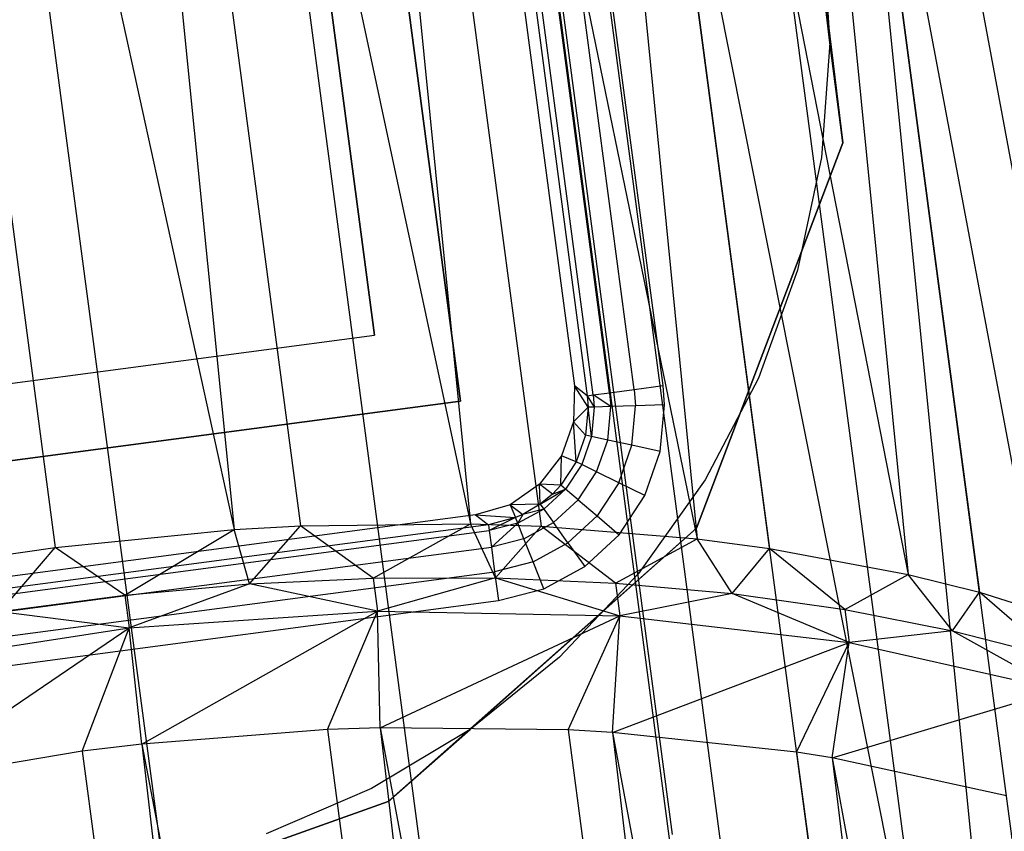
# Model space of a CAD drawing. Extents: x -23.4 to 23.6, y 0.3 to 4.
# Tile 22 of 189: x -22.5 to -22, y 2.7 to 3.1. Entities that reach past the tile are written whole.
import ezdxf

# ---------------------------------------------------------------- set-up
doc = ezdxf.new("R2010")
doc.units = 0
doc.header["$MEASUREMENT"] = 0
doc.layers.get('0').update_dxf_attribs({"color": 13, "linetype": 'CONTINUOUS'})

# ---------------------------------------------------------------- blocks, each defined once
blk = doc.blocks.new('FOURTY_V_PM_STL')
at = {"color": 0}
for p, q in [((-22.09624, 1.08014, -3.84648), (-22.477, 3.95314, -2.17325)), ((-22.09624, 1.08014, -3.84648), (-22.477, 3.95314, -2.17325)), ((-21.96707, 1.07754, -3.81261), (-22.34784, 3.95053, -2.13938)), ((-21.96707, 1.07754, -3.81261), (-22.34784, 3.95053, -2.13938)), ((-22.22867, 1.07115, -3.86117), (-22.60944, 3.94414, -2.18794)), ((-22.22867, 1.07115, -3.86117), (-22.60944, 3.94414, -2.18794)), ((-21.84491, 1.0634, -3.76054), (-22.22567, 3.93639, -2.08731)), ((-21.84491, 1.0634, -3.76054), (-22.22567, 3.93639, -2.08731)), ((-22.51263, 3.92196, -2.12783), (-22.28217, 2.84377, -2.73832)), ((-22.51263, 3.92196, -2.12783), (-22.28217, 2.84377, -2.73832)), ((-22.51263, 3.92196, -2.12783), (-22.36959, 2.8427, -2.75639)), ((-22.51263, 3.92196, -2.12783), (-22.36959, 2.8427, -2.75639)), ((-22.51263, 3.92196, -2.12783), (-22.4036, 2.8408, -2.76086)), ((-22.51263, 3.92196, -2.12783), (-22.4036, 2.8408, -2.76086)), ((-22.3889, 3.92179, -2.09937), (-22.16551, 2.83599, -2.69843)), ((-22.3889, 3.92179, -2.09937), (-22.16551, 2.83599, -2.69843)), ((-22.3889, 3.92179, -2.09937), (-22.24586, 2.84253, -2.72793)), ((-22.3889, 3.92179, -2.09937), (-22.24586, 2.84253, -2.72793)), ((-22.3889, 3.92179, -2.09937), (-22.28217, 2.84377, -2.73832)), ((-22.3889, 3.92179, -2.09937), (-22.28217, 2.84377, -2.73832)), ((-22.63874, 3.91083, -2.13741), (-22.4036, 2.8408, -2.76086)), ((-22.63874, 3.91083, -2.13741), (-22.4036, 2.8408, -2.76086)), ((-22.63874, 3.91083, -2.13741), (-22.4957, 2.83157, -2.76597)), ((-22.63874, 3.91083, -2.13741), (-22.4957, 2.83157, -2.76597)), ((-22.27131, 3.91031, -2.0529), (-22.05698, 2.81771, -2.64234)), ((-22.27131, 3.91031, -2.0529), (-22.05698, 2.81771, -2.64234)), ((-22.27131, 3.91031, -2.0529), (-22.12827, 2.83105, -2.68146)), ((-22.27131, 3.91031, -2.0529), (-22.12827, 2.83105, -2.68146)), ((-22.27131, 3.91031, -2.0529), (-22.16551, 2.83599, -2.69843)), ((-22.27131, 3.91031, -2.0529), (-22.16551, 2.83599, -2.69843)), ((-22.16343, 3.88788, -1.98984), (-21.95968, 2.78944, -2.57166)), ((-22.16343, 3.88788, -1.98984), (-21.95968, 2.78944, -2.57166)), ((-22.16343, 3.88788, -1.98984), (-22.02039, 2.80862, -2.6184)), ((-22.16343, 3.88788, -1.98984), (-22.02039, 2.80862, -2.6184)), ((-22.16343, 3.88788, -1.98984), (-22.05698, 2.81771, -2.64234)), ((-22.16343, 3.88788, -1.98984), (-22.05698, 2.81771, -2.64234)), ((-22.19798, 2.91282, -0.81005), (-22.25641, 3.35372, -0.81005)), ((-22.19798, 2.91282, -0.81005), (-22.25641, 3.35372, -0.81005)), ((-22.18312, 2.91479, -0.80709), (-22.24155, 3.35569, -0.80709)), ((-22.18312, 2.91479, -0.80709), (-22.24155, 3.35569, -0.80709)), ((-22.28058, 3.35052, -0.84611), (-22.22215, 2.90961, -0.84611)), ((-22.28058, 3.35052, -0.84611), (-22.22215, 2.90961, -0.84611)), ((-22.21908, 2.91002, -0.83115), (-22.27751, 3.35093, -0.83115)), ((-22.21908, 2.91002, -0.83115), (-22.27751, 3.35093, -0.83115)), ((-22.21059, 2.91114, -0.8185), (-22.26903, 3.35205, -0.8185)), ((-22.21059, 2.91114, -0.8185), (-22.26903, 3.35205, -0.8185)), ((-22.28561, 3.34396, -1.51575), (-22.22871, 2.91464, -1.51575)), ((-22.28561, 3.34396, -1.51575), (-22.22871, 2.91464, -1.51575)), ((-22.34415, 3.3362, -1.51575), (-22.28725, 2.90688, -1.51575)), ((-22.28725, 2.90688, -0.80709), (-22.34415, 3.3362, -0.80709)), ((-22.34415, 3.3362, -1.51575), (-22.28725, 2.90688, -1.51575)), ((-22.28725, 2.90688, -0.80709), (-22.34415, 3.3362, -0.80709)), ((-22.09012, 3.33477, -1.02345), (-21.98004, 2.2372, -1.62807)), ((-21.89347, 2.28984, -1.69875), (-22.09012, 3.33477, -1.02345)), ((-21.89347, 2.28984, -1.69875), (-22.09012, 3.33477, -1.02345)), ((-21.94708, 2.25551, -1.65201), (-22.09012, 3.33477, -1.02345)), ((-21.94708, 2.25551, -1.65201), (-22.09012, 3.33477, -1.02345)), ((-22.09012, 3.33477, -1.02345), (-21.98004, 2.2372, -1.62807)), ((-22.37801, 3.292, -0.80709), (-22.33145, 2.94074, -0.80709)), ((-22.33145, 2.94074, -0.74803), (-22.37801, 3.292, -0.74803)), ((-22.37801, 3.292, -0.80709), (-22.33145, 2.94074, -0.80709)), ((-22.33145, 2.94074, -0.74803), (-22.37801, 3.292, -0.74803)), ((-22.0454, 2.20575, -1.58894), (-22.18844, 3.28501, -0.96038)), ((-21.98004, 2.2372, -1.62807), (-22.18844, 3.28501, -0.96038)), ((-21.98004, 2.2372, -1.62807), (-22.18844, 3.28501, -0.96038)), ((-22.0454, 2.20575, -1.58894), (-22.18844, 3.28501, -0.96038)), ((-21.75681, 0.39872, -2.59921), (-22.13758, 3.27171, -0.92598)), ((-21.75681, 0.39872, -2.59921), (-22.13758, 3.27171, -0.92598)), ((-22.17828, 2.68399, -1.26468), (-22.25443, 3.25859, -0.93004)), ((-22.17828, 2.68399, -1.26468), (-22.25443, 3.25859, -0.93004)), ((-22.09729, 3.091, -0.80709), (-22.11623, 3.25015, -0.80709)), ((-22.11623, 3.25015, -0.74016), (-22.09068, 3.0397, -0.74016)), ((-22.09729, 3.091, -0.80709), (-22.11623, 3.25015, -0.80709)), ((-22.11623, 3.25015, -0.74016), (-22.09068, 3.0397, -0.74016)), ((-22.22715, 3.23498, -0.88329), (-22.151, 2.66038, -1.21793)), ((-22.22715, 3.23498, -0.88329), (-22.151, 2.66038, -1.21793)), ((-22.10104, 3.14999, -0.80709), (-22.09729, 3.091, -0.80709)), ((-22.10104, 3.14999, -0.80709), (-22.09729, 3.091, -0.80709)), ((-22.10104, 3.14999, -0.74803), (-22.09729, 3.091, -0.74803)), ((-22.10104, 3.14999, -0.74803), (-22.09729, 3.091, -0.74803)), ((-22.09729, 3.091, -0.80709), (-22.10161, 3.03205, -0.80709)), ((-22.09729, 3.091, -0.80709), (-22.10161, 3.03205, -0.80709)), ((-22.09729, 3.091, -0.74803), (-22.10161, 3.03205, -0.74803)), ((-22.09729, 3.091, -0.74803), (-22.10161, 3.03205, -0.74803)), ((-22.09068, 3.0397, -0.80709), (-22.09729, 3.091, -0.80709)), ((-22.09068, 3.0397, -0.80709), (-22.09729, 3.091, -0.80709)), ((-22.09729, 3.091, -0.80709), (-22.09729, 3.091, -0.74803)), ((-22.09729, 3.091, -0.80709), (-22.09729, 3.091, -0.74803)), ((-22.16585, 2.84149, -0.80709), (-22.09068, 3.0397, -0.80709)), ((-22.09068, 3.0397, -0.74016), (-22.16585, 2.84149, -0.74016)), ((-22.16585, 2.84149, -0.80709), (-22.09068, 3.0397, -0.80709)), ((-22.09068, 3.0397, -0.74016), (-22.16585, 2.84149, -0.74016)), ((-22.09068, 3.0397, -0.80709), (-22.09068, 3.0397, -0.74016)), ((-22.09068, 3.0397, -0.80709), (-22.09068, 3.0397, -0.74016)), ((-22.10161, 3.03205, -0.80709), (-22.11392, 2.97424, -0.80709)), ((-22.10161, 3.03205, -0.80709), (-22.11392, 2.97424, -0.80709)), ((-22.10161, 3.03205, -0.74803), (-22.11392, 2.97424, -0.74803)), ((-22.10161, 3.03205, -0.74803), (-22.11392, 2.97424, -0.74803)), ((-22.10161, 3.03205, -0.80709), (-22.10161, 3.03205, -0.74803)), ((-22.10161, 3.03205, -0.80709), (-22.10161, 3.03205, -0.74803)), ((-22.11392, 2.97424, -0.80709), (-22.13398, 2.91864, -0.80709)), ((-22.11392, 2.97424, -0.80709), (-22.13398, 2.91864, -0.80709)), ((-22.11392, 2.97424, -0.74803), (-22.13398, 2.91864, -0.74803)), ((-22.11392, 2.97424, -0.74803), (-22.13398, 2.91864, -0.74803)), ((-22.11392, 2.97424, -0.80709), (-22.11392, 2.97424, -0.74803)), ((-22.11392, 2.97424, -0.80709), (-22.11392, 2.97424, -0.74803)), ((-22.68271, 2.89418, -0.80709), (-22.33145, 2.94074, -0.80709)), ((-22.68271, 2.89418, -0.80709), (-22.33145, 2.94074, -0.80709)), ((-22.68271, 2.89418, -0.74803), (-22.33145, 2.94074, -0.74803)), ((-22.68271, 2.89418, -0.74803), (-22.33145, 2.94074, -0.74803)), ((-22.33145, 2.94074, -0.80709), (-22.33145, 2.94074, -0.74803)), ((-22.33145, 2.94074, -0.80709), (-22.33145, 2.94074, -0.74803)), ((-22.13398, 2.91864, -0.80709), (-22.16143, 2.86629, -0.80709)), ((-22.13398, 2.91864, -0.80709), (-22.16143, 2.86629, -0.80709)), ((-22.13398, 2.91864, -0.74803), (-22.16143, 2.86629, -0.74803)), ((-22.13398, 2.91864, -0.74803), (-22.16143, 2.86629, -0.74803)), ((-22.13398, 2.91864, -0.80709), (-22.13398, 2.91864, -0.74803)), ((-22.13398, 2.91864, -0.80709), (-22.13398, 2.91864, -0.74803)), ((-22.22871, 2.91464, -1.51575), (-22.22917, 2.89617, -1.51575)), ((-22.22871, 2.91464, -1.51575), (-22.22917, 2.89617, -1.51575)), ((-22.22215, 2.90961, -0.84611), (-22.22871, 2.91464, -1.51575)), ((-22.22166, 2.90368, -0.84608), (-22.22871, 2.91464, -1.51575)), ((-22.22215, 2.90961, -0.84611), (-22.22871, 2.91464, -1.51575)), ((-22.22166, 2.90368, -0.84608), (-22.22871, 2.91464, -1.51575)), ((-22.21059, 2.91114, -0.8185), (-22.19798, 2.91282, -0.81005)), ((-22.21059, 2.91114, -0.8185), (-22.19798, 2.91282, -0.81005)), ((-22.19798, 2.91282, -0.81005), (-22.18312, 2.91479, -0.80709)), ((-22.19798, 2.91282, -0.81005), (-22.18312, 2.91479, -0.80709)), ((-22.19798, 2.91282, -0.81005), (-22.19728, 2.90444, -0.81005)), ((-22.19798, 2.91282, -0.81005), (-22.19728, 2.90444, -0.81005)), ((-22.18231, 2.9049, -0.80709), (-22.18312, 2.91479, -0.80709)), ((-22.18231, 2.9049, -0.80709), (-22.18312, 2.91479, -0.80709)), ((-22.28725, 2.90688, -1.51575), (-22.71657, 2.84998, -1.51575)), ((-22.71657, 2.84998, -0.80709), (-22.28725, 2.90688, -0.80709)), ((-22.28725, 2.90688, -1.51575), (-22.71657, 2.84998, -1.51575)), ((-22.71657, 2.84998, -0.80709), (-22.28725, 2.90688, -0.80709)), ((-22.28725, 2.90688, -0.80709), (-22.28725, 2.90688, -1.51575)), ((-22.28725, 2.90688, -0.80709), (-22.28725, 2.90688, -1.51575)), ((-22.22215, 2.90961, -0.84611), (-22.21908, 2.91002, -0.83115)), ((-22.22215, 2.90961, -0.84611), (-22.21908, 2.91002, -0.83115)), ((-22.22215, 2.90961, -0.84611), (-22.22166, 2.90368, -0.84608)), ((-22.22215, 2.90961, -0.84611), (-22.21856, 2.90378, -0.83113)), ((-22.22215, 2.90961, -0.84611), (-22.22166, 2.90368, -0.84608)), ((-22.22215, 2.90961, -0.84611), (-22.21856, 2.90378, -0.83113)), ((-22.21908, 2.91002, -0.83115), (-22.21059, 2.91114, -0.8185)), ((-22.21908, 2.91002, -0.83115), (-22.21059, 2.91114, -0.8185)), ((-22.21001, 2.90404, -0.81849), (-22.21908, 2.91002, -0.83115)), ((-22.21908, 2.91002, -0.83115), (-22.21856, 2.90378, -0.83113)), ((-22.21908, 2.91002, -0.83115), (-22.21856, 2.90378, -0.83113)), ((-22.21001, 2.90404, -0.81849), (-22.21908, 2.91002, -0.83115)), ((-22.21059, 2.91114, -0.8185), (-22.21001, 2.90404, -0.81849)), ((-22.21059, 2.91114, -0.8185), (-22.21001, 2.90404, -0.81849)), ((-22.22166, 2.90368, -0.84608), (-22.22917, 2.89617, -1.51575)), ((-22.22166, 2.90368, -0.84608), (-22.22917, 2.89617, -1.51575)), ((-22.22166, 2.90368, -0.84608), (-22.22298, 2.88931, -0.84602)), ((-22.22166, 2.90368, -0.84608), (-22.22298, 2.88931, -0.84602)), ((-22.21856, 2.90378, -0.83113), (-22.22166, 2.90368, -0.84608)), ((-22.21856, 2.90378, -0.83113), (-22.22166, 2.90368, -0.84608)), ((-22.21993, 2.88865, -0.83109), (-22.22166, 2.90368, -0.84608)), ((-22.21993, 2.88865, -0.83109), (-22.22166, 2.90368, -0.84608)), ((-22.21856, 2.90378, -0.83113), (-22.21993, 2.88865, -0.83109)), ((-22.21856, 2.90378, -0.83113), (-22.21993, 2.88865, -0.83109)), ((-22.21001, 2.90404, -0.81849), (-22.21856, 2.90378, -0.83113)), ((-22.21001, 2.90404, -0.81849), (-22.21856, 2.90378, -0.83113)), ((-22.21156, 2.88683, -0.81846), (-22.21001, 2.90404, -0.81849)), ((-22.21156, 2.88683, -0.81846), (-22.21001, 2.90404, -0.81849)), ((-22.19728, 2.90444, -0.81005), (-22.21001, 2.90404, -0.81849)), ((-22.19728, 2.90444, -0.81005), (-22.21001, 2.90404, -0.81849)), ((-22.19914, 2.88413, -0.81004), (-22.19728, 2.90444, -0.81005)), ((-22.19914, 2.88413, -0.81004), (-22.19728, 2.90444, -0.81005)), ((-22.18231, 2.9049, -0.80709), (-22.19728, 2.90444, -0.81005)), ((-22.18231, 2.9049, -0.80709), (-22.19728, 2.90444, -0.81005)), ((-22.18451, 2.88095, -0.80709), (-22.18231, 2.9049, -0.80709)), ((-22.18451, 2.88095, -0.80709), (-22.18231, 2.9049, -0.80709)), ((-22.22917, 2.89617, -1.51575), (-22.23533, 2.87875, -1.51575)), ((-22.22917, 2.89617, -1.51575), (-22.23533, 2.87875, -1.51575)), ((-22.22298, 2.88931, -0.84602), (-22.22917, 2.89617, -1.51575)), ((-22.22298, 2.88931, -0.84602), (-22.22917, 2.89617, -1.51575)), ((-22.22774, 2.87569, -0.84598), (-22.22917, 2.89617, -1.51575)), ((-22.22774, 2.87569, -0.84598), (-22.22917, 2.89617, -1.51575)), ((-22.22298, 2.88931, -0.84602), (-22.22774, 2.87569, -0.84598)), ((-22.22298, 2.88931, -0.84602), (-22.22774, 2.87569, -0.84598)), ((-22.21993, 2.88865, -0.83109), (-22.22494, 2.8743, -0.83106)), ((-22.21993, 2.88865, -0.83109), (-22.22494, 2.8743, -0.83106)), ((-22.21993, 2.88865, -0.83109), (-22.22298, 2.88931, -0.84602)), ((-22.21993, 2.88865, -0.83109), (-22.22298, 2.88931, -0.84602)), ((-22.21156, 2.88683, -0.81846), (-22.21993, 2.88865, -0.83109)), ((-22.21156, 2.88683, -0.81846), (-22.21993, 2.88865, -0.83109)), ((-22.21726, 2.8705, -0.81845), (-22.21156, 2.88683, -0.81846)), ((-22.21726, 2.8705, -0.81845), (-22.21156, 2.88683, -0.81846)), ((-22.19914, 2.88413, -0.81004), (-22.21156, 2.88683, -0.81846)), ((-22.19914, 2.88413, -0.81004), (-22.21156, 2.88683, -0.81846)), ((-22.20586, 2.86487, -0.81004), (-22.19914, 2.88413, -0.81004)), ((-22.20586, 2.86487, -0.81004), (-22.19914, 2.88413, -0.81004)), ((-22.18451, 2.88095, -0.80709), (-22.19914, 2.88413, -0.81004)), ((-22.18451, 2.88095, -0.80709), (-22.19914, 2.88413, -0.81004)), ((-22.23533, 2.87875, -1.51575), (-22.24656, 2.86408, -1.51575)), ((-22.23533, 2.87875, -1.51575), (-22.24656, 2.86408, -1.51575)), ((-22.23567, 2.86363, -0.84597), (-22.23533, 2.87875, -1.51575)), ((-22.23567, 2.86363, -0.84597), (-22.23533, 2.87875, -1.51575)), ((-22.22774, 2.87569, -0.84598), (-22.23533, 2.87875, -1.51575)), ((-22.22774, 2.87569, -0.84598), (-22.23533, 2.87875, -1.51575)), ((-22.19245, 2.85824, -0.80709), (-22.18451, 2.88095, -0.80709)), ((-22.19245, 2.85824, -0.80709), (-22.18451, 2.88095, -0.80709)), ((-22.22774, 2.87569, -0.84598), (-22.23567, 2.86363, -0.84597)), ((-22.22774, 2.87569, -0.84598), (-22.23567, 2.86363, -0.84597)), ((-22.22494, 2.8743, -0.83106), (-22.23328, 2.8616, -0.83105)), ((-22.22494, 2.8743, -0.83106), (-22.23328, 2.8616, -0.83105)), ((-22.22494, 2.8743, -0.83106), (-22.22774, 2.87569, -0.84598)), ((-22.22494, 2.8743, -0.83106), (-22.22774, 2.87569, -0.84598)), ((-22.21726, 2.8705, -0.81845), (-22.22494, 2.8743, -0.83106)), ((-22.21726, 2.8705, -0.81845), (-22.22494, 2.8743, -0.83106)), ((-22.22675, 2.85605, -0.81845), (-22.21726, 2.8705, -0.81845)), ((-22.22675, 2.85605, -0.81845), (-22.21726, 2.8705, -0.81845)), ((-22.20586, 2.86487, -0.81004), (-22.21726, 2.8705, -0.81845)), ((-22.20586, 2.86487, -0.81004), (-22.21726, 2.8705, -0.81845)), ((-22.16143, 2.86629, -0.80709), (-22.19574, 2.81817, -0.80709)), ((-22.16143, 2.86629, -0.80709), (-22.19574, 2.81817, -0.80709)), ((-22.16143, 2.86629, -0.74803), (-22.19574, 2.81817, -0.74803)), ((-22.16143, 2.86629, -0.74803), (-22.19574, 2.81817, -0.74803)), ((-22.16143, 2.86629, -0.80709), (-22.16143, 2.86629, -0.74803)), ((-22.16143, 2.86629, -0.80709), (-22.16143, 2.86629, -0.74803)), ((-22.24656, 2.86408, -1.51575), (-22.26178, 2.8536, -1.51575)), ((-22.24656, 2.86408, -1.51575), (-22.26178, 2.8536, -1.51575)), ((-22.23567, 2.86363, -0.84597), (-22.24656, 2.86408, -1.51575)), ((-22.24, 2.85905, -0.84598), (-22.24656, 2.86408, -1.51575)), ((-22.23567, 2.86363, -0.84597), (-22.24656, 2.86408, -1.51575)), ((-22.24, 2.85905, -0.84598), (-22.24656, 2.86408, -1.51575)), ((-22.24629, 2.85385, -0.84599), (-22.24656, 2.86408, -1.51575)), ((-22.24629, 2.85385, -0.84599), (-22.24656, 2.86408, -1.51575)), ((-22.24629, 2.85385, -0.84599), (-22.23328, 2.8616, -0.83105)), ((-22.24629, 2.85385, -0.84599), (-22.23328, 2.8616, -0.83105)), ((-22.24447, 2.85131, -0.83107), (-22.23328, 2.8616, -0.83105)), ((-22.24447, 2.85131, -0.83107), (-22.23328, 2.8616, -0.83105)), ((-22.23567, 2.86363, -0.84597), (-22.24, 2.85905, -0.84598)), ((-22.23567, 2.86363, -0.84597), (-22.24, 2.85905, -0.84598)), ((-22.24, 2.85905, -0.84598), (-22.23328, 2.8616, -0.83105)), ((-22.24, 2.85905, -0.84598), (-22.23328, 2.8616, -0.83105)), ((-22.23328, 2.8616, -0.83105), (-22.23567, 2.86363, -0.84597)), ((-22.23328, 2.8616, -0.83105), (-22.23567, 2.86363, -0.84597)), ((-22.22675, 2.85605, -0.81845), (-22.23328, 2.8616, -0.83105)), ((-22.22675, 2.85605, -0.81845), (-22.23328, 2.8616, -0.83105)), ((-22.20586, 2.86487, -0.81004), (-22.21706, 2.84783, -0.81004)), ((-22.20586, 2.86487, -0.81004), (-22.21706, 2.84783, -0.81004)), ((-22.19245, 2.85824, -0.80709), (-22.20586, 2.86487, -0.81004)), ((-22.19245, 2.85824, -0.80709), (-22.20586, 2.86487, -0.81004)), ((-22.24, 2.85905, -0.84598), (-22.24629, 2.85385, -0.84599)), ((-22.24, 2.85905, -0.84598), (-22.24629, 2.85385, -0.84599)), ((-22.20567, 2.83815, -0.80709), (-22.19245, 2.85824, -0.80709)), ((-22.20567, 2.83815, -0.80709), (-22.19245, 2.85824, -0.80709)), ((-22.26178, 2.8536, -1.51575), (-22.27949, 2.84834, -1.51575)), ((-22.26178, 2.8536, -1.51575), (-22.27949, 2.84834, -1.51575)), ((-22.24629, 2.85385, -0.84599), (-22.26178, 2.8536, -1.51575)), ((-22.24629, 2.85385, -0.84599), (-22.26178, 2.8536, -1.51575)), ((-22.26178, 2.8536, -1.51575), (-22.25896, 2.84694, -0.84604)), ((-22.26178, 2.8536, -1.51575), (-22.25896, 2.84694, -0.84604)), ((-22.26178, 2.8536, -1.51575), (-22.25522, 2.84858, -0.84602)), ((-22.26178, 2.8536, -1.51575), (-22.25522, 2.84858, -0.84602)), ((-22.24447, 2.85131, -0.83107), (-22.25781, 2.84405, -0.8311)), ((-22.24447, 2.85131, -0.83107), (-22.25781, 2.84405, -0.8311)), ((-22.24629, 2.85385, -0.84599), (-22.25522, 2.84858, -0.84602)), ((-22.24629, 2.85385, -0.84599), (-22.25522, 2.84858, -0.84602)), ((-22.24447, 2.85131, -0.83107), (-22.25522, 2.84858, -0.84602)), ((-22.24447, 2.85131, -0.83107), (-22.25522, 2.84858, -0.84602)), ((-22.24629, 2.85385, -0.84599), (-22.24447, 2.85131, -0.83107)), ((-22.24629, 2.85385, -0.84599), (-22.24447, 2.85131, -0.83107)), ((-22.24447, 2.85131, -0.83107), (-22.23948, 2.84435, -0.81845)), ((-22.24447, 2.85131, -0.83107), (-22.23948, 2.84435, -0.81845)), ((-22.22675, 2.85605, -0.81845), (-22.23948, 2.84435, -0.81845)), ((-22.22675, 2.85605, -0.81845), (-22.23948, 2.84435, -0.81845)), ((-22.22675, 2.85605, -0.81845), (-22.21706, 2.84783, -0.81004)), ((-22.22675, 2.85605, -0.81845), (-22.21706, 2.84783, -0.81004)), ((-22.27949, 2.84834, -1.51575), (-22.70881, 2.79144, -1.51575)), ((-22.27949, 2.84834, -1.51575), (-22.70881, 2.79144, -1.51575)), ((-22.27949, 2.84834, -1.51575), (-22.27293, 2.84331, -0.84611)), ((-22.27949, 2.84834, -1.51575), (-22.27293, 2.84331, -0.84611)), ((-22.27949, 2.84834, -1.51575), (-22.25896, 2.84694, -0.84604)), ((-22.27949, 2.84834, -1.51575), (-22.25896, 2.84694, -0.84604)), ((-22.25896, 2.84694, -0.84604), (-22.27293, 2.84331, -0.84611)), ((-22.25896, 2.84694, -0.84604), (-22.27293, 2.84331, -0.84611)), ((-22.25896, 2.84694, -0.84604), (-22.27252, 2.84025, -0.83115)), ((-22.25896, 2.84694, -0.84604), (-22.27252, 2.84025, -0.83115)), ((-22.25522, 2.84858, -0.84602), (-22.25896, 2.84694, -0.84604)), ((-22.25522, 2.84858, -0.84602), (-22.25896, 2.84694, -0.84604)), ((-22.25781, 2.84405, -0.8311), (-22.25896, 2.84694, -0.84604)), ((-22.25781, 2.84405, -0.8311), (-22.25896, 2.84694, -0.84604)), ((-22.25522, 2.84858, -0.84602), (-22.25781, 2.84405, -0.8311)), ((-22.25522, 2.84858, -0.84602), (-22.25781, 2.84405, -0.8311)), ((-22.23207, 2.83401, -0.81004), (-22.21706, 2.84783, -0.81004)), ((-22.23207, 2.83401, -0.81004), (-22.21706, 2.84783, -0.81004)), ((-22.21706, 2.84783, -0.81004), (-22.20567, 2.83815, -0.80709)), ((-22.21706, 2.84783, -0.81004), (-22.20567, 2.83815, -0.80709)), ((-22.27293, 2.84331, -0.84611), (-22.71384, 2.78488, -0.84611)), ((-22.27293, 2.84331, -0.84611), (-22.71384, 2.78488, -0.84611)), ((-22.4036, 2.8408, -2.76086), (-22.36959, 2.8427, -2.75639)), ((-22.4036, 2.8408, -2.76086), (-22.36959, 2.8427, -2.75639)), ((-22.39586, 2.81287, -2.81351), (-22.36959, 2.8427, -2.75639)), ((-22.39586, 2.81287, -2.81351), (-22.36959, 2.8427, -2.75639)), ((-22.36959, 2.8427, -2.75639), (-22.28217, 2.84377, -2.73832)), ((-22.36959, 2.8427, -2.75639), (-22.28217, 2.84377, -2.73832)), ((-22.33213, 2.81582, -2.80407), (-22.36959, 2.8427, -2.75639)), ((-22.33213, 2.81582, -2.80407), (-22.36959, 2.8427, -2.75639)), ((-22.33213, 2.81582, -2.80407), (-22.28217, 2.84377, -2.73832)), ((-22.33213, 2.81582, -2.80407), (-22.28217, 2.84377, -2.73832)), ((-22.16585, 2.84149, -0.74016), (-22.32452, 2.70091, -0.74016)), ((-22.16585, 2.84149, -0.74016), (-22.32452, 2.70091, -0.74016)), ((-22.28233, 2.73808, -0.80709), (-22.16585, 2.84149, -0.80709)), ((-22.28233, 2.73808, -0.80709), (-22.16585, 2.84149, -0.80709)), ((-22.28217, 2.84377, -2.73832), (-22.24586, 2.84253, -2.72793)), ((-22.26919, 2.81596, -2.78999), (-22.28217, 2.84377, -2.73832)), ((-22.26919, 2.81596, -2.78999), (-22.28217, 2.84377, -2.73832)), ((-22.28217, 2.84377, -2.73832), (-22.24586, 2.84253, -2.72793)), ((-22.27293, 2.84331, -0.84611), (-22.27252, 2.84025, -0.83115)), ((-22.27293, 2.84331, -0.84611), (-22.27252, 2.84025, -0.83115)), ((-22.25781, 2.84405, -0.8311), (-22.27252, 2.84025, -0.83115)), ((-22.25781, 2.84405, -0.8311), (-22.27252, 2.84025, -0.83115)), ((-22.25781, 2.84405, -0.8311), (-22.2714, 2.83176, -0.8185)), ((-22.25781, 2.84405, -0.8311), (-22.2714, 2.83176, -0.8185)), ((-22.26919, 2.81596, -2.78999), (-22.24586, 2.84253, -2.72793)), ((-22.26919, 2.81596, -2.78999), (-22.24586, 2.84253, -2.72793)), ((-22.25466, 2.83609, -0.81847), (-22.25781, 2.84405, -0.8311)), ((-22.25466, 2.83609, -0.81847), (-22.25781, 2.84405, -0.8311)), ((-22.25466, 2.83609, -0.81847), (-22.23948, 2.84435, -0.81845)), ((-22.25466, 2.83609, -0.81847), (-22.23948, 2.84435, -0.81845)), ((-22.24586, 2.84253, -2.72793), (-22.16551, 2.83599, -2.69843)), ((-22.20749, 2.8133, -2.77139), (-22.24586, 2.84253, -2.72793)), ((-22.20749, 2.8133, -2.77139), (-22.24586, 2.84253, -2.72793)), ((-22.24586, 2.84253, -2.72793), (-22.16551, 2.83599, -2.69843)), ((-22.23207, 2.83401, -0.81004), (-22.23948, 2.84435, -0.81845)), ((-22.23207, 2.83401, -0.81004), (-22.23948, 2.84435, -0.81845)), ((-22.16585, 2.84149, -0.80709), (-22.16585, 2.84149, -0.74016)), ((-22.16585, 2.84149, -0.80709), (-22.16585, 2.84149, -0.74016)), ((-22.71343, 2.78181, -0.83115), (-22.27252, 2.84025, -0.83115)), ((-22.71343, 2.78181, -0.83115), (-22.27252, 2.84025, -0.83115)), ((-22.4957, 2.83157, -2.76597), (-22.4036, 2.8408, -2.76086)), ((-22.4957, 2.83157, -2.76597), (-22.4036, 2.8408, -2.76086)), ((-22.45993, 2.80714, -2.81824), (-22.4036, 2.8408, -2.76086)), ((-22.45993, 2.80714, -2.81824), (-22.4036, 2.8408, -2.76086)), ((-22.39586, 2.81287, -2.81351), (-22.4036, 2.8408, -2.76086)), ((-22.39586, 2.81287, -2.81351), (-22.4036, 2.8408, -2.76086)), ((-22.27252, 2.84025, -0.83115), (-22.2714, 2.83176, -0.8185)), ((-22.27252, 2.84025, -0.83115), (-22.2714, 2.83176, -0.8185)), ((-22.25466, 2.83609, -0.81847), (-22.2714, 2.83176, -0.8185)), ((-22.25466, 2.83609, -0.81847), (-22.2714, 2.83176, -0.8185)), ((-22.24998, 2.82426, -0.81004), (-22.25466, 2.83609, -0.81847)), ((-22.24998, 2.82426, -0.81004), (-22.25466, 2.83609, -0.81847)), ((-22.22336, 2.82185, -0.80709), (-22.20567, 2.83815, -0.80709)), ((-22.22336, 2.82185, -0.80709), (-22.20567, 2.83815, -0.80709)), ((-22.20749, 2.8133, -2.77139), (-22.16551, 2.83599, -2.69843)), ((-22.20749, 2.8133, -2.77139), (-22.16551, 2.83599, -2.69843)), ((-22.16551, 2.83599, -2.69843), (-22.12827, 2.83105, -2.68146)), ((-22.14748, 2.80786, -2.74838), (-22.16551, 2.83599, -2.69843)), ((-22.14748, 2.80786, -2.74838), (-22.16551, 2.83599, -2.69843)), ((-22.16551, 2.83599, -2.69843), (-22.12827, 2.83105, -2.68146)), ((-22.71231, 2.77333, -0.8185), (-22.2714, 2.83176, -0.8185)), ((-22.71231, 2.77333, -0.8185), (-22.2714, 2.83176, -0.8185)), ((-22.5263, 2.82718, -2.7654), (-22.4957, 2.83157, -2.76597)), ((-22.5263, 2.82718, -2.7654), (-22.4957, 2.83157, -2.76597)), ((-22.52387, 2.79866, -2.81824), (-22.4957, 2.83157, -2.76597)), ((-22.52387, 2.79866, -2.81824), (-22.4957, 2.83157, -2.76597)), ((-22.45993, 2.80714, -2.81824), (-22.4957, 2.83157, -2.76597)), ((-22.45993, 2.80714, -2.81824), (-22.4957, 2.83157, -2.76597)), ((-22.2714, 2.83176, -0.8185), (-22.26972, 2.81914, -0.81005)), ((-22.2714, 2.83176, -0.8185), (-22.26972, 2.81914, -0.81005)), ((-22.24998, 2.82426, -0.81004), (-22.23207, 2.83401, -0.81004)), ((-22.24998, 2.82426, -0.81004), (-22.23207, 2.83401, -0.81004)), ((-22.23207, 2.83401, -0.81004), (-22.22336, 2.82185, -0.80709)), ((-22.23207, 2.83401, -0.81004), (-22.22336, 2.82185, -0.80709)), ((-22.14748, 2.80786, -2.74838), (-22.12827, 2.83105, -2.68146)), ((-22.14748, 2.80786, -2.74838), (-22.12827, 2.83105, -2.68146)), ((-22.12827, 2.83105, -2.68146), (-22.05698, 2.81771, -2.64234)), ((-22.08959, 2.79966, -2.72114), (-22.12827, 2.83105, -2.68146)), ((-22.08959, 2.79966, -2.72114), (-22.12827, 2.83105, -2.68146)), ((-22.12827, 2.83105, -2.68146), (-22.05698, 2.81771, -2.64234)), ((-22.24998, 2.82426, -0.81004), (-22.26972, 2.81914, -0.81005)), ((-22.24998, 2.82426, -0.81004), (-22.26972, 2.81914, -0.81005)), ((-22.24448, 2.81034, -0.80709), (-22.24998, 2.82426, -0.81004)), ((-22.24448, 2.81034, -0.80709), (-22.24998, 2.82426, -0.81004)), ((-22.24448, 2.81034, -0.80709), (-22.22336, 2.82185, -0.80709)), ((-22.24448, 2.81034, -0.80709), (-22.22336, 2.82185, -0.80709)), ((-22.71063, 2.76071, -0.81005), (-22.26972, 2.81914, -0.81005)), ((-22.71063, 2.76071, -0.81005), (-22.26972, 2.81914, -0.81005)), ((-22.39586, 2.81287, -2.81351), (-22.33213, 2.81582, -2.80407)), ((-22.39586, 2.81287, -2.81351), (-22.33213, 2.81582, -2.80407)), ((-22.33213, 2.81582, -2.80407), (-22.26919, 2.81596, -2.78999)), ((-22.33213, 2.81582, -2.80407), (-22.26919, 2.81596, -2.78999)), ((-22.33213, 2.81582, -2.80407), (-22.32989, 2.79892, -2.81391)), ((-22.33213, 2.81582, -2.80407), (-22.32989, 2.79892, -2.81391)), ((-22.26919, 2.81596, -2.78999), (-22.32989, 2.79892, -2.81391)), ((-22.26919, 2.81596, -2.78999), (-22.32989, 2.79892, -2.81391)), ((-22.26972, 2.81914, -0.81005), (-22.26776, 2.80429, -0.80709)), ((-22.26972, 2.81914, -0.81005), (-22.26776, 2.80429, -0.80709)), ((-22.26919, 2.81596, -2.78999), (-22.20749, 2.8133, -2.77139)), ((-22.26919, 2.81596, -2.78999), (-22.20749, 2.8133, -2.77139)), ((-22.26919, 2.81596, -2.78999), (-22.20525, 2.7964, -2.78123)), ((-22.26919, 2.81596, -2.78999), (-22.20525, 2.7964, -2.78123)), ((-22.19574, 2.81817, -0.80709), (-22.23629, 2.77516, -0.80709)), ((-22.19574, 2.81817, -0.80709), (-22.23629, 2.77516, -0.80709)), ((-22.19574, 2.81817, -0.74803), (-22.23629, 2.77516, -0.74803)), ((-22.19574, 2.81817, -0.74803), (-22.23629, 2.77516, -0.74803)), ((-22.19574, 2.81817, -0.80709), (-22.19574, 2.81817, -0.74803)), ((-22.19574, 2.81817, -0.80709), (-22.19574, 2.81817, -0.74803)), ((-22.08959, 2.79966, -2.72114), (-22.05698, 2.81771, -2.64234)), ((-22.08959, 2.79966, -2.72114), (-22.05698, 2.81771, -2.64234)), ((-22.05698, 2.81771, -2.64234), (-22.02039, 2.80862, -2.6184)), ((-22.03425, 2.78878, -2.68986), (-22.05698, 2.81771, -2.64234)), ((-22.03425, 2.78878, -2.68986), (-22.05698, 2.81771, -2.64234)), ((-22.05698, 2.81771, -2.64234), (-22.02039, 2.80862, -2.6184)), ((-22.45993, 2.80714, -2.81824), (-22.39586, 2.81287, -2.81351)), ((-22.45993, 2.80714, -2.81824), (-22.39586, 2.81287, -2.81351)), ((-22.39586, 2.81287, -2.81351), (-22.45769, 2.79024, -2.82809)), ((-22.39586, 2.81287, -2.81351), (-22.45769, 2.79024, -2.82809)), ((-22.32989, 2.79892, -2.81391), (-22.39586, 2.81287, -2.81351)), ((-22.32989, 2.79892, -2.81391), (-22.39586, 2.81287, -2.81351)), ((-22.20749, 2.8133, -2.77139), (-22.14748, 2.80786, -2.74838)), ((-22.20749, 2.8133, -2.77139), (-22.14748, 2.80786, -2.74838)), ((-22.20749, 2.8133, -2.77139), (-22.20525, 2.7964, -2.78123)), ((-22.20749, 2.8133, -2.77139), (-22.20525, 2.7964, -2.78123)), ((-22.52387, 2.79866, -2.81824), (-22.45993, 2.80714, -2.81824)), ((-22.52387, 2.79866, -2.81824), (-22.45993, 2.80714, -2.81824)), ((-22.45993, 2.80714, -2.81824), (-22.45769, 2.79024, -2.82809)), ((-22.45993, 2.80714, -2.81824), (-22.45769, 2.79024, -2.82809)), ((-22.26776, 2.80429, -0.80709), (-22.24448, 2.81034, -0.80709)), ((-22.26776, 2.80429, -0.80709), (-22.24448, 2.81034, -0.80709)), ((-22.14748, 2.80786, -2.74838), (-22.20525, 2.7964, -2.78123)), ((-22.14748, 2.80786, -2.74838), (-22.20525, 2.7964, -2.78123)), ((-22.14748, 2.80786, -2.74838), (-22.08959, 2.79966, -2.72114)), ((-22.08735, 2.78276, -2.73098), (-22.14748, 2.80786, -2.74838)), ((-22.14748, 2.80786, -2.74838), (-22.08959, 2.79966, -2.72114)), ((-22.08735, 2.78276, -2.73098), (-22.14748, 2.80786, -2.74838)), ((-22.03425, 2.78878, -2.68986), (-22.02039, 2.80862, -2.6184)), ((-22.03425, 2.78878, -2.68986), (-22.02039, 2.80862, -2.6184)), ((-22.02039, 2.80862, -2.6184), (-21.95968, 2.78944, -2.57166)), ((-21.98184, 2.77529, -2.65477), (-22.02039, 2.80862, -2.6184)), ((-21.98184, 2.77529, -2.65477), (-22.02039, 2.80862, -2.6184)), ((-22.02039, 2.80862, -2.6184), (-21.95968, 2.78944, -2.57166)), ((-22.70866, 2.74585, -0.80709), (-22.26776, 2.80429, -0.80709)), ((-22.70866, 2.74585, -0.80709), (-22.26776, 2.80429, -0.80709)), ((-22.52387, 2.79866, -2.81824), (-22.45769, 2.79024, -2.82809)), ((-22.52387, 2.79866, -2.81824), (-22.45769, 2.79024, -2.82809)), ((-22.45769, 2.79024, -2.82809), (-22.32989, 2.79892, -2.81391)), ((-22.45769, 2.79024, -2.82809), (-22.32989, 2.79892, -2.81391)), ((-22.45112, 2.73052, -2.82643), (-22.32989, 2.79892, -2.81391)), ((-22.45112, 2.73052, -2.82643), (-22.32989, 2.79892, -2.81391)), ((-22.3557, 2.73792, -2.81741), (-22.32989, 2.79892, -2.81391)), ((-22.3557, 2.73792, -2.81741), (-22.32989, 2.79892, -2.81391)), ((-22.32989, 2.79892, -2.81391), (-22.20525, 2.7964, -2.78123)), ((-22.32862, 2.73885, -2.81284), (-22.32989, 2.79892, -2.81391)), ((-22.32862, 2.73885, -2.81284), (-22.32989, 2.79892, -2.81391)), ((-22.32989, 2.79892, -2.81391), (-22.20525, 2.7964, -2.78123)), ((-22.32862, 2.73885, -2.81284), (-22.20525, 2.7964, -2.78123)), ((-22.32862, 2.73885, -2.81284), (-22.20525, 2.7964, -2.78123)), ((-22.23198, 2.73775, -2.78895), (-22.20525, 2.7964, -2.78123)), ((-22.23198, 2.73775, -2.78895), (-22.20525, 2.7964, -2.78123)), ((-22.20915, 2.73644, -2.78151), (-22.20525, 2.7964, -2.78123)), ((-22.20915, 2.73644, -2.78151), (-22.20525, 2.7964, -2.78123)), ((-22.20525, 2.7964, -2.78123), (-22.08735, 2.78276, -2.73098)), ((-22.20525, 2.7964, -2.78123), (-22.08735, 2.78276, -2.73098)), ((-22.08959, 2.79966, -2.72114), (-22.03425, 2.78878, -2.68986)), ((-22.08959, 2.79966, -2.72114), (-22.03425, 2.78878, -2.68986)), ((-22.08959, 2.79966, -2.72114), (-22.08735, 2.78276, -2.73098)), ((-22.08959, 2.79966, -2.72114), (-22.08735, 2.78276, -2.73098)), ((-22.58498, 2.77061, -2.82335), (-22.45769, 2.79024, -2.82809)), ((-22.58498, 2.77061, -2.82335), (-22.45769, 2.79024, -2.82809)), ((-22.57313, 2.71171, -2.82189), (-22.45769, 2.79024, -2.82809)), ((-22.57313, 2.71171, -2.82189), (-22.45769, 2.79024, -2.82809)), ((-22.48181, 2.72679, -2.82699), (-22.45769, 2.79024, -2.82809)), ((-22.48181, 2.72679, -2.82699), (-22.45769, 2.79024, -2.82809)), ((-22.45112, 2.73052, -2.82643), (-22.45769, 2.79024, -2.82809)), ((-22.45112, 2.73052, -2.82643), (-22.45769, 2.79024, -2.82809)), ((-22.03425, 2.78878, -2.68986), (-22.08735, 2.78276, -2.73098)), ((-22.03425, 2.78878, -2.68986), (-22.08735, 2.78276, -2.73098)), ((-22.03425, 2.78878, -2.68986), (-21.98184, 2.77529, -2.65477)), ((-22.03425, 2.78878, -2.68986), (-21.98184, 2.77529, -2.65477)), ((-22.03425, 2.78878, -2.68986), (-21.9796, 2.75839, -2.66461)), ((-22.03425, 2.78878, -2.68986), (-21.9796, 2.75839, -2.66461)), ((-22.20915, 2.73644, -2.78151), (-22.08735, 2.78276, -2.73098)), ((-22.20915, 2.73644, -2.78151), (-22.08735, 2.78276, -2.73098)), ((-22.11439, 2.72627, -2.74249), (-22.08735, 2.78276, -2.73098)), ((-22.11439, 2.72627, -2.74249), (-22.08735, 2.78276, -2.73098)), ((-22.09614, 2.72336, -2.73334), (-22.08735, 2.78276, -2.73098)), ((-22.09614, 2.72336, -2.73334), (-22.08735, 2.78276, -2.73098)), ((-22.08735, 2.78276, -2.73098), (-21.9796, 2.75839, -2.66461)), ((-22.08735, 2.78276, -2.73098), (-21.9796, 2.75839, -2.66461)), ((-22.23629, 2.77516, -0.80709), (-22.28233, 2.73808, -0.80709)), ((-22.23629, 2.77516, -0.80709), (-22.28233, 2.73808, -0.80709)), ((-22.23629, 2.77516, -0.74803), (-22.28233, 2.73808, -0.74803)), ((-22.23629, 2.77516, -0.74803), (-22.28233, 2.73808, -0.74803)), ((-22.23629, 2.77516, -0.80709), (-22.23629, 2.77516, -0.74803)), ((-22.23629, 2.77516, -0.80709), (-22.23629, 2.77516, -0.74803)), ((-22.09614, 2.72336, -2.73334), (-21.9796, 2.75839, -2.66461)), ((-22.09614, 2.72336, -2.73334), (-21.9796, 2.75839, -2.66461)), ((-22.3557, 2.73792, -2.81741), (-22.45112, 2.73052, -2.82643)), ((-22.3557, 2.73792, -2.81741), (-22.45112, 2.73052, -2.82643)), ((-22.32862, 2.73885, -2.81284), (-22.3557, 2.73792, -2.81741)), ((-22.32862, 2.73885, -2.81284), (-22.3557, 2.73792, -2.81741)), ((-22.3557, 2.73792, -2.81741), (-22.13186, 1.04897, -3.80106)), ((-22.3557, 2.73792, -2.81741), (-22.13186, 1.04897, -3.80106)), ((-22.28233, 2.73808, -0.80709), (-22.33298, 2.70762, -0.80709)), ((-22.28233, 2.73808, -0.80709), (-22.33298, 2.70762, -0.80709)), ((-22.28233, 2.73808, -0.74803), (-22.33298, 2.70762, -0.74803)), ((-22.28233, 2.73808, -0.74803), (-22.33298, 2.70762, -0.74803)), ((-22.23198, 2.73775, -2.78895), (-22.32862, 2.73885, -2.81284)), ((-22.32862, 2.73885, -2.81284), (-22.00813, 1.04879, -3.7726)), ((-22.32862, 2.73885, -2.81284), (-22.00813, 1.04879, -3.7726)), ((-22.32862, 2.73885, -2.81284), (-22.13186, 1.04897, -3.80106)), ((-22.32862, 2.73885, -2.81284), (-22.13186, 1.04897, -3.80106)), ((-22.23198, 2.73775, -2.78895), (-22.32862, 2.73885, -2.81284)), ((-22.32452, 2.70091, -0.80709), (-22.28233, 2.73808, -0.80709)), ((-22.32452, 2.70091, -0.80709), (-22.28233, 2.73808, -0.80709)), ((-22.28233, 2.73808, -0.80709), (-22.28233, 2.73808, -0.74803)), ((-22.28233, 2.73808, -0.80709), (-22.28233, 2.73808, -0.74803)), ((-22.20915, 2.73644, -2.78151), (-22.23198, 2.73775, -2.78895)), ((-22.23198, 2.73775, -2.78895), (-22.00813, 1.04879, -3.7726)), ((-22.23198, 2.73775, -2.78895), (-22.00813, 1.04879, -3.7726)), ((-22.20915, 2.73644, -2.78151), (-22.23198, 2.73775, -2.78895)), ((-22.11439, 2.72627, -2.74249), (-22.20915, 2.73644, -2.78151)), ((-22.20915, 2.73644, -2.78151), (-21.89054, 1.03731, -3.72613)), ((-22.20915, 2.73644, -2.78151), (-21.89054, 1.03731, -3.72613)), ((-22.20915, 2.73644, -2.78151), (-22.00813, 1.04879, -3.7726)), ((-22.20915, 2.73644, -2.78151), (-22.00813, 1.04879, -3.7726)), ((-22.11439, 2.72627, -2.74249), (-22.20915, 2.73644, -2.78151)), ((-22.45112, 2.73052, -2.82643), (-22.48181, 2.72679, -2.82699)), ((-22.45112, 2.73052, -2.82643), (-22.48181, 2.72679, -2.82699)), ((-22.45112, 2.73052, -2.82643), (-22.13186, 1.04897, -3.80106)), ((-22.45112, 2.73052, -2.82643), (-22.13186, 1.04897, -3.80106)), ((-22.45112, 2.73052, -2.82643), (-22.25797, 1.03783, -3.81064)), ((-22.45112, 2.73052, -2.82643), (-22.25797, 1.03783, -3.81064)), ((-22.48181, 2.72679, -2.82699), (-22.57313, 2.71171, -2.82189)), ((-22.48181, 2.72679, -2.82699), (-22.57313, 2.71171, -2.82189)), ((-22.48181, 2.72679, -2.82699), (-22.25797, 1.03783, -3.81064)), ((-22.48181, 2.72679, -2.82699), (-22.25797, 1.03783, -3.81064)), ((-22.09614, 2.72336, -2.73334), (-22.11439, 2.72627, -2.74249)), ((-22.11439, 2.72627, -2.74249), (-21.89054, 1.03731, -3.72613)), ((-22.11439, 2.72627, -2.74249), (-21.89054, 1.03731, -3.72613)), ((-22.09614, 2.72336, -2.73334), (-22.11439, 2.72627, -2.74249)), ((-22.0065, 2.70384, -2.67942), (-22.09614, 2.72336, -2.73334)), ((-22.09614, 2.72336, -2.73334), (-21.78266, 1.01488, -3.66307)), ((-22.09614, 2.72336, -2.73334), (-21.78266, 1.01488, -3.66307)), ((-22.09614, 2.72336, -2.73334), (-21.89054, 1.03731, -3.72613)), ((-22.09614, 2.72336, -2.73334), (-21.89054, 1.03731, -3.72613)), ((-22.0065, 2.70384, -2.67942), (-22.09614, 2.72336, -2.73334)), ((-22.33298, 2.70762, -0.80709), (-22.3873, 2.68433, -0.80709)), ((-22.33298, 2.70762, -0.80709), (-22.3873, 2.68433, -0.80709)), ((-22.33298, 2.70762, -0.74803), (-22.3873, 2.68433, -0.74803)), ((-22.33298, 2.70762, -0.74803), (-22.3873, 2.68433, -0.74803)), ((-22.33298, 2.70762, -0.80709), (-22.33298, 2.70762, -0.74803)), ((-22.33298, 2.70762, -0.80709), (-22.33298, 2.70762, -0.74803)), ((-22.44282, 2.65891, -0.80709), (-22.32452, 2.70091, -0.80709)), ((-22.32452, 2.70091, -0.74016), (-22.44282, 2.65891, -0.74016)), ((-22.44282, 2.65891, -0.80709), (-22.32452, 2.70091, -0.80709)), ((-22.32452, 2.70091, -0.74016), (-22.44282, 2.65891, -0.74016)), ((-22.32452, 2.70091, -0.80709), (-22.32452, 2.70091, -0.74016)), ((-22.32452, 2.70091, -0.80709), (-22.32452, 2.70091, -0.74016))]:
    blk.add_line(p, q, dxfattribs=at)

msp = doc.modelspace()

# ---------------------------------------------------------------- block references
at = {"color": 0}
msp.add_blockref('FOURTY_V_PM_STL', (0, 0), dxfattribs=at)

doc.saveas('drawing.dxf')
